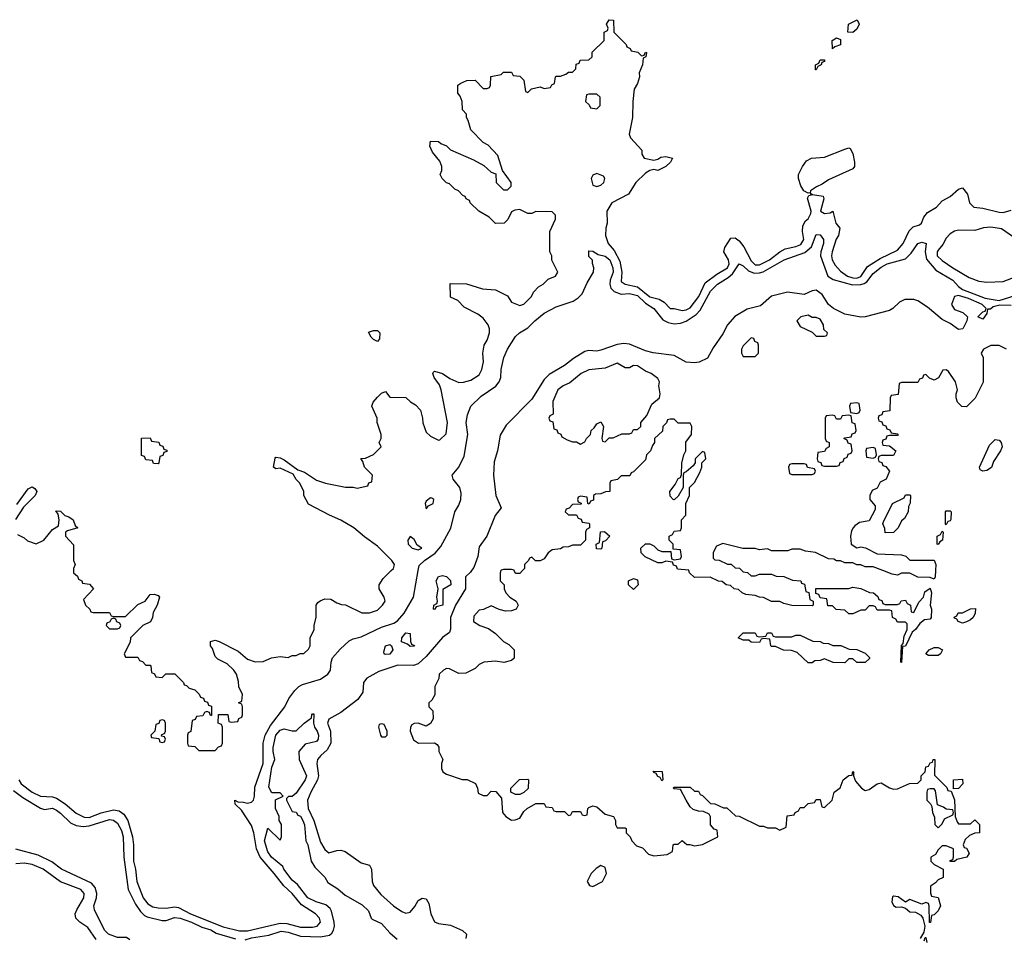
# Model space of a CAD drawing. Header units: inches. Extents: x 2710684 to 2828758, y 857022 to 965663.
# Tile 168 of 256: x 2753328 to 2758176, y 918190 to 922712. Entities that reach past the tile are written whole.
import ezdxf

# ---------------------------------------------------------------- set-up
doc = ezdxf.new("R2010")
doc.units = ezdxf.units.IN
doc.header["$MEASUREMENT"] = 0
doc.layers.add('C7951', color=7, linetype='Continuous')
doc.layers.add('C7952', color=7, linetype='Continuous')

msp = doc.modelspace()

# ---------------------------------------------------------------- linework, layer by layer
at = {"layer": 'C7951', "color": 4}
for points, elevation in [([(2753323.6, 918970), (2753335.3, 918950), (2753390, 918910.3), (2753430, 918890.3), (2753490, 918886.7), (2753510, 918880.2), (2753552.7, 918852.7), (2753606.4, 918806.4), (2753645.9, 918785.9), (2753670, 918785.2), (2753730, 918807.6), (2753790, 918822.4), (2753817.3, 918817.3), (2753841.5, 918801.5), (2753861.3, 918770), (2753884.2, 918690), (2753889.2, 918650), (2753888.3, 918570), (2753898.6, 918530), (2753904.9, 918470), (2753936.9, 918390), (2753959.2, 918359.2), (2753984.4, 918344.4), (2754010, 918339.7), (2754050, 918339.1), (2754090, 918345.2), (2754110, 918342.2), (2754170, 918311.3), (2754330, 918246.7), (2754410, 918226.5), (2754450, 918227.7), (2754610, 918265), (2754642.7, 918262.7), (2754710, 918245.4), (2754770, 918245.8), (2754792.7, 918250), (2754809.6, 918270), (2754803.6, 918290), (2754785.1, 918310), (2754715.8, 918355.8), (2754670, 918411.1), (2754628.2, 918448.2), (2754581.7, 918510), (2754512, 918590), (2754494, 918630), (2754480.9, 918710), (2754470, 918745.2), (2754420.2, 918820.2), (2754388.7, 918850), (2754388, 918870), (2754402, 918862), (2754430, 918861), (2754450, 918854.8), (2754470, 918860.7), (2754479.3, 918870), (2754484.5, 918890), (2754485.3, 918934.7), (2754527.8, 919050), (2754527.7, 919150), (2754537.2, 919190), (2754562.3, 919237.7), (2754634, 919330), (2754654, 919370), (2754682.7, 919410), (2754702.7, 919430), (2754720.1, 919439.9), (2754810, 919466.3), (2754845.1, 919490), (2754858, 919510), (2754861.7, 919550), (2754868.7, 919571.3), (2754905.7, 919614.3), (2754950, 919654.9), (2754970, 919664.9), (2755010, 919674.3), (2755110, 919722.4), (2755170, 919742), (2755187.6, 919752.4), (2755220.9, 919790), (2755266.6, 919870), (2755290.5, 920000)], 8), ([(2753594, 920000), (2753594, 919990), (2753612.7, 919972.7), (2753618, 919958), (2753634, 919950), (2753638, 919938), (2753672.7, 919932.7), (2753692, 919910), (2753642, 919858), (2753652, 919830), (2753674, 919810), (2753678, 919798), (2753690, 919794), (2753770, 919794), (2753778, 919778), (2753790, 919774), (2753850, 919774), (2753910, 919834), (2753946, 919850), (2753970, 919882), (2753990, 919884.7), (2754010, 919878), (2754016, 919870), (2754004.7, 919830), (2753985.4, 919794.6), (2753982, 919770), (2753972, 919748), (2753934, 919730), (2753874, 919670), (2753871.6, 919648.4), (2753842, 919590), (2753850, 919574), (2753910, 919574), (2753918, 919558), (2753932.7, 919552.7), (2753950, 919534), (2753970, 919534), (2753974, 919530), (2753978, 919498), (2753992.7, 919492.7), (2753998, 919478), (2754030, 919474), (2754048.4, 919491.6), (2754091.6, 919491.6), (2754134, 919450), (2754138, 919438), (2754150, 919434), (2754162, 919422), (2754190, 919414), (2754212.7, 919392.7), (2754218, 919378), (2754232.7, 919372.7), (2754238, 919358), (2754252.7, 919352.7), (2754258, 919338), (2754272.7, 919332.7), (2754272.7, 919287.3), (2754267.3, 919287.3), (2754262, 919302), (2754250, 919306), (2754238, 919302), (2754230, 919286), (2754198, 919282), (2754192.7, 919267.3), (2754178, 919262), (2754171.6, 919208.4), (2754158, 919202), (2754154, 919190), (2754154, 919150), (2754158, 919138), (2754190, 919134), (2754210, 919114), (2754290, 919114), (2754307.3, 919132.7), (2754322, 919138), (2754326, 919150), (2754326, 919230), (2754322, 919242), (2754306, 919250), (2754307.3, 919292.7), (2754352.7, 919292.7), (2754358, 919258), (2754370, 919254), (2754402, 919258), (2754407.3, 919272.7), (2754422, 919278), (2754426, 919290), (2754426, 919330), (2754422, 919342), (2754406, 919350), (2754422, 919358), (2754426, 919390), (2754408, 919428), (2754406, 919454), (2754395.3, 919490), (2754382, 919510), (2754350, 919542), (2754304, 919564), (2754290, 919578), (2754277.2, 919617.2), (2754268, 919630), (2754268, 919652), (2754290, 919658), (2754310.7, 919650.7), (2754403.5, 919603.5), (2754450, 919564), (2754488.4, 919551.6), (2754527.3, 919552.7), (2754568.4, 919571.6), (2754610, 919578), (2754650, 919572), (2754670, 919582), (2754690, 919582), (2754708.4, 919591.6), (2754727.3, 919592.7), (2754750, 919614), (2754758, 919630), (2754758, 919670), (2754778, 919710), (2754778, 919730), (2754788.4, 919771.6), (2754788, 919830), (2754796.4, 919843.6), (2754808.4, 919851.6), (2754830, 919862), (2754859.6, 919859.6), (2754890, 919842), (2754912.7, 919832.7), (2754931.6, 919831.6), (2755012.7, 919792.7), (2755030, 919792), (2755050, 919792), (2755090, 919806), (2755115.3, 919830), (2755128, 919850), (2755122, 919870), (2755098, 919910), (2755098, 919930), (2755118, 919962), (2755157.6, 920000)], 12), ([(2755553.1, 920000), (2755547.7, 919992.3), (2755523.7, 919970), (2755522.4, 919910), (2755473.8, 919830), (2755449.1, 919770), (2755448.5, 919711.5), (2755444.1, 919695.9), (2755409.4, 919670.6), (2755330, 919578), (2755290, 919541.6), (2755267.1, 919532.9), (2755190, 919534.8), (2755095.9, 919504.1), (2755037.3, 919470), (2755021.6, 919450), (2755018.3, 919401.7), (2754993.8, 919366.2), (2754910, 919301.3), (2754850, 919268.7), (2754843.8, 919250), (2754858.7, 919210), (2754860.3, 919150), (2754842.6, 919117.4), (2754810.4, 919090), (2754795.3, 919070), (2754791.8, 919050), (2754798.6, 918990), (2754794.9, 918970), (2754760.9, 918910), (2754745.2, 918870), (2754748, 918830), (2754775.8, 918770), (2754810, 918662.8), (2754830, 918627.3), (2754850, 918610.8), (2754890, 918622.8), (2754910, 918624), (2754930, 918617.3), (2755010, 918562), (2755050.5, 918550.5), (2755060.5, 918530), (2755063.6, 918470), (2755070.4, 918450), (2755105.8, 918405.8), (2755169.4, 918349.4), (2755210, 918322), (2755230, 918314), (2755250, 918319.3), (2755273.1, 918346.9), (2755290, 918376.3), (2755310, 918387.3), (2755330, 918384.7), (2755342, 918362), (2755353, 918310), (2755370, 918270.8), (2755390, 918263), (2755450, 918254.9), (2755508.5, 918228.5), (2755527.3, 918210), (2755524, 918190)], 8), ([(2755697.3, 920000), (2755694, 919990), (2755694, 919950), (2755714, 919930), (2755714, 919910), (2755722, 919890), (2755742, 919870), (2755772, 919850), (2755782, 919830), (2755772, 919810), (2755750, 919802), (2755720.2, 919800.2), (2755688.4, 919808.4), (2755650, 919826), (2755611.6, 919808.4), (2755590, 919806), (2755563.6, 919776.4), (2755562, 919750), (2755594, 919730), (2755636, 919716), (2755671.1, 919691.1), (2755710, 919652), (2755736.9, 919636.9), (2755762, 919610), (2755762, 919570), (2755750, 919558), (2755711.3, 919548.7), (2755670, 919554), (2755614, 919550), (2755590, 919538), (2755570, 919518), (2755524.7, 919495.3), (2755490, 919494), (2755443.6, 919516.4), (2755430, 919518), (2755414, 919510), (2755394, 919490), (2755391.6, 919468.4), (2755372, 919430), (2755371.6, 919388.4), (2755356.9, 919363.1), (2755342, 919350), (2755342, 919330), (2755362, 919310), (2755364.7, 919270), (2755350, 919248), (2755330, 919235.3), (2755290, 919248.7), (2755270, 919248), (2755259.6, 919240.4), (2755252, 919230), (2755251.3, 919210), (2755267.1, 919167.1), (2755291.6, 919151.6), (2755370, 919152), (2755383.6, 919143.6), (2755391.1, 919131.1), (2755392, 919110), (2755411.1, 919071.1), (2755404.7, 919050), (2755405.4, 919025.4), (2755412, 919010), (2755430, 918998), (2755507.3, 918972.7), (2755531.6, 918971.6), (2755572.7, 918952.7), (2755582, 918930), (2755584.7, 918904.7), (2755610, 918894), (2755630, 918894), (2755650, 918914), (2755672.7, 918912.7), (2755699.6, 918879.6), (2755704.7, 918810), (2755722, 918790), (2755750, 918772), (2755767.3, 918772.7), (2755790, 918782), (2755810, 918814), (2755826, 918830), (2755870, 918854), (2755910, 918854), (2755918, 918838), (2755950, 918834), (2755958, 918818), (2755970, 918814), (2756010, 918814), (2756030, 918794), (2756042, 918798), (2756050, 918814), (2756090, 918814), (2756098, 918798), (2756110, 918794), (2756122, 918798), (2756126, 918830), (2756130, 918834), (2756150, 918842), (2756170, 918838), (2756210, 918802), (2756252, 918790), (2756262, 918770), (2756262, 918750), (2756270, 918734), (2756310, 918734), (2756314, 918730), (2756314, 918710), (2756334, 918690), (2756342, 918670), (2756365.4, 918645.4), (2756395.3, 918635.3), (2756424, 918604), (2756450, 918596), (2756516.4, 918603.6), (2756542, 918618), (2756546, 918650), (2756550, 918654), (2756570, 918654), (2756590, 918672), (2756612.7, 918652.7), (2756627.3, 918652.7), (2756650, 918644.7), (2756690, 918652), (2756766, 918690), (2756762, 918722), (2756747.3, 918727.3), (2756728.7, 918748.7), (2756728.9, 918788.9), (2756722, 918802), (2756694.6, 918814.6), (2756670, 918815.3), (2756644.7, 918824.7), (2756630, 918838), (2756608.7, 918870), (2756582, 918922), (2756550, 918926), (2756546, 918930), (2756550, 918934), (2756630, 918934), (2756650, 918914), (2756670, 918914), (2756678, 918898), (2756690, 918894), (2756730, 918854), (2756750, 918852), (2756792.7, 918832.7), (2756810, 918832), (2756852.7, 918792.7), (2756870, 918792), (2756970, 918742), (2756990, 918742), (2757010, 918734), (2757050, 918734), (2757070, 918722), (2757102, 918738), (2757107.3, 918792.7), (2757142, 918798), (2757146, 918810), (2757162, 918818), (2757170, 918834), (2757190, 918834), (2757210, 918854), (2757242, 918858), (2757250, 918874), (2757270, 918874), (2757278, 918838), (2757290, 918834), (2757328, 918870), (2757338, 918910), (2757368.4, 918931.6), (2757382, 918970), (2757410, 918992), (2757426, 918994), (2757430, 919011.3), (2757434, 919010), (2757434, 918990), (2757443.6, 918963.6), (2757472, 918930), (2757490, 918918), (2757510, 918922), (2757549.1, 918950.9), (2757570, 918956), (2757610, 918931.3), (2757630, 918924.7), (2757650, 918926), (2757708.4, 918951.6), (2757750, 918954), (2757766, 918970), (2757766, 918990), (2757786, 919010), (2757790, 919034), (2757802, 919038), (2757810, 919054), (2757822, 919058), (2757826, 919070), (2757834, 919070), (2757832.7, 918992.7), (2757892.7, 918932.7), (2757898, 918918), (2757914, 918914), (2757931.3, 918871.3), (2757934, 918790), (2757943.6, 918763.6), (2757950, 918754), (2758010, 918754), (2758030, 918774), (2758054, 918750), (2758054, 918710), (2758030, 918708), (2758003.6, 918696.4), (2757983.6, 918676.4), (2757974, 918650), (2757978, 918638), (2757990, 918634), (2758002, 918610), (2757990.9, 918589.1), (2757942, 918578), (2757930, 918568.7), (2757908.4, 918568.4), (2757910, 918574), (2757922, 918578), (2757926, 918590), (2757926, 918630), (2757890, 918646), (2757870, 918646), (2757850, 918626), (2757836.9, 918603.1), (2757814, 918590), (2757814, 918570), (2757830, 918554), (2757874, 918530), (2757874, 918490), (2757850, 918478), (2757836.9, 918463.1), (2757812.7, 918447.3), (2757812.7, 918412.7), (2757818, 918398), (2757850.8, 918390.8), (2757862, 918350), (2757850, 918326), (2757830, 918306), (2757818, 918302), (2757812.7, 918267.3), (2757808, 918268), (2757806, 918350), (2757802, 918362), (2757790, 918366), (2757770, 918358), (2757710, 918382), (2757690, 918368), (2757654, 918394), (2757630, 918398), (2757625.4, 918394.6), (2757622, 918370), (2757630, 918351.3), (2757644, 918344), (2757670, 918346), (2757690, 918338), (2757710, 918320.7), (2757738.8, 918318.8), (2757764.7, 918304.7), (2757774, 918290), (2757784.7, 918250), (2757779.6, 918220.4), (2757762, 918190)], 12), ([(2755804, 920000), (2755790, 919986), (2755770, 919986), (2755763, 920000)], 12), ([(2756883.7, 920000), (2756890, 919994), (2756911.6, 919991.6), (2756930, 919974), (2756950, 919974), (2756970, 919982), (2757030, 919982), (2757052.7, 919972.7), (2757091.1, 919971.1), (2757132.7, 919952.7), (2757174, 919950), (2757178, 919938), (2757192.7, 919932.7), (2757198, 919898), (2757212.7, 919892.7), (2757218, 919858), (2757234, 919850), (2757234, 919830), (2757230, 919826), (2757130, 919828.7), (2757090, 919838), (2757070, 919848), (2757030, 919848), (2756990, 919868), (2756970, 919868.7), (2756950, 919878), (2756903.1, 919883.1), (2756886, 919890), (2756867.3, 919907.3), (2756846, 919910), (2756827.3, 919927.3), (2756806, 919930), (2756787.3, 919947.3), (2756768.4, 919948.4), (2756727.3, 919967.3), (2756650, 919966), (2756626, 919990), (2756622.7, 920000)], 12), ([(2757837.4, 920000), (2757836, 919970), (2757830, 919958), (2757810, 919966), (2757750, 919968), (2757710, 919988), (2757670, 919988), (2757650, 919978), (2757623.1, 919983.1), (2757578.1, 920000)], 12), ([(2754437.6, 918182.4), (2754470, 918192.7), (2754554.7, 918205.3), (2754615.3, 918224.7), (2754650, 918220.3), (2754710, 918201.3), (2754810, 918197.6), (2754853.8, 918206.2), (2754865.1, 918214.9), (2754873.2, 918230), (2754878, 918250), (2754876, 918270), (2754864.1, 918324.1), (2754857, 918337), (2754835.1, 918355.1), (2754788.7, 918370), (2754747, 918390), (2754695.6, 918455.6), (2754670, 918477.2), (2754629.5, 918530), (2754624.1, 918544.1), (2754567.6, 918590), (2754550, 918615.3), (2754534, 918670), (2754550, 918732), (2754610, 918674), (2754618, 918690), (2754618, 918750), (2754606, 918770), (2754606, 918790), (2754588, 918830), (2754588, 918872), (2754626, 918890), (2754610, 918906), (2754570, 918906), (2754554.6, 918934.6), (2754570, 919032), (2754585.2, 919070), (2754576, 919110), (2754576, 919130), (2754589.6, 919190), (2754610, 919214), (2754630, 919221), (2754670, 919211.3), (2754690, 919212), (2754729.2, 919250), (2754764.7, 919275.3), (2754766.6, 919290), (2754770, 919296), (2754776, 919296), (2754774.4, 919250), (2754779.1, 919230), (2754793, 919210), (2754799.1, 919190), (2754797.3, 919170), (2754790, 919159), (2754734.4, 919145.6), (2754702, 919110), (2754704.7, 919070), (2754741, 918990), (2754734, 918970), (2754690, 918904), (2754670, 918888.7), (2754652, 918888), (2754642, 918878), (2754642, 918870), (2754670, 918814), (2754690, 918811.3), (2754696.9, 918796.9), (2754710, 918791), (2754722.8, 918770), (2754730.4, 918749.6), (2754737.3, 918670), (2754746.8, 918650), (2754764, 918570), (2754781.1, 918541.1), (2754830.7, 918490.7), (2754844.9, 918464.9), (2754894, 918434), (2754930, 918402.8), (2755014.8, 918354.8), (2755045.4, 918325.4), (2755058, 918290), (2755064, 918284), (2755110, 918262.8), (2755150, 918218), (2755186.4, 918186.4)], 4), ([(2753298, 918918), (2753343.1, 918883.1), (2753430, 918830.4), (2753450, 918824.9), (2753490, 918830.4), (2753510, 918820.7), (2753530, 918806.8), (2753578.8, 918758.8), (2753605.8, 918745.8), (2753641.3, 918741.3), (2753670, 918744.4), (2753770, 918774.6), (2753790, 918772.2), (2753810, 918757.3), (2753830, 918721), (2753837, 918690), (2753840.4, 918590), (2753863, 918430), (2753898.3, 918358.3), (2753922.6, 918322.6), (2753943.1, 918303.1), (2753956.1, 918296.1), (2754030, 918278), (2754050, 918278), (2754090, 918292.4), (2754118, 918290), (2754174, 918270), (2754224.9, 918244.9), (2754270, 918231.5), (2754295.8, 918215.8), (2754390, 918188)], 4), ([(2753870, 918182), (2753853.6, 918193.6), (2753810, 918194), (2753765.2, 918210), (2753746.6, 918230), (2753697.2, 918330), (2753694, 918350), (2753707, 918390), (2753707.6, 918410), (2753700.5, 918440.5), (2753682.3, 918462.3), (2753534, 918530), (2753486.5, 918566.5), (2753420.1, 918600.1), (2753309.5, 918629.5)], 4), ([(2753705.1, 918185.1), (2753664, 918244), (2753623.7, 918270), (2753605.1, 918290), (2753602, 918310), (2753609.5, 918330), (2753644.4, 918390), (2753645.4, 918410), (2753629.5, 918430), (2753529, 918469), (2753443.6, 918530), (2753390, 918553.8), (2753350, 918559.8), (2753310, 918556.4)], 8), ([(2757782, 918178), (2757786, 918194), (2757790, 918194), (2757794, 918170)], 12)]:
    msp.add_lwpolyline(points, dxfattribs=dict(at, elevation=elevation))
for points, elevation in [([(2755370, 919808.7), (2755366, 919810), (2755368, 919830), (2755382, 919838), (2755386, 919850), (2755382, 919870), (2755389, 919910), (2755379, 919950), (2755390, 919970.8), (2755410, 919976), (2755430, 919971.3), (2755450, 919952), (2755451, 919930), (2755412, 919908), (2755411, 919830), (2755378, 919822)], 4), ([(2756350, 919908), (2756326, 919930), (2756326, 919950), (2756350, 919962), (2756370, 919954), (2756374, 919930)], 12), ([(2757590, 919834), (2757650, 919834), (2757662, 919838), (2757668.4, 919851.6), (2757690, 919854), (2757698, 919838), (2757714, 919830), (2757718, 919798), (2757730, 919794), (2757754.6, 919845.4), (2757778, 919870), (2757784.7, 919895.3), (2757810, 919914), (2757818, 919890), (2757811, 919830), (2757817.3, 919810), (2757816, 919770), (2757810, 919762), (2757782.8, 919757.2), (2757759.6, 919740.4), (2757738, 919710), (2757722, 919698), (2757690, 919628), (2757674, 919626), (2757670, 919548.7), (2757666, 919550), (2757669.1, 919630.9), (2757678, 919642), (2757683.1, 919676.9), (2757698, 919710), (2757698, 919738), (2757690, 919746), (2757650, 919746), (2757642, 919762), (2757626, 919770), (2757622, 919802), (2757610, 919806), (2757550, 919806), (2757542, 919822), (2757530, 919826), (2757510, 919826), (2757490, 919806), (2757470, 919806), (2757430, 919788), (2757410, 919788), (2757390, 919806), (2757348.4, 919808.4), (2757330, 919826), (2757307.3, 919827.3), (2757302, 919862), (2757270, 919866), (2757262, 919882), (2757247.3, 919887.3), (2757247.3, 919912.7), (2757410, 919912), (2757430, 919918), (2757470, 919912), (2757512.7, 919892.7), (2757531.6, 919891.6), (2757552.7, 919872.7), (2757558, 919858), (2757572.7, 919852.7), (2757578, 919838)], 12), ([(2757970, 919742), (2757948.9, 919748.9), (2757942, 919762), (2757930, 919766), (2757928.4, 919771.6), (2757942, 919778), (2757948.4, 919791.6), (2757970, 919792), (2758010, 919812), (2758034, 919814), (2758032, 919790), (2758022, 919770), (2758010, 919758), (2757990, 919748.7)], 12), ([(2753790, 919766), (2753778, 919762), (2753772.7, 919747.3), (2753758, 919742), (2753754, 919730), (2753770, 919714), (2753810, 919714), (2753822, 919718), (2753826, 919730), (2753822, 919742), (2753807.3, 919747.3), (2753802, 919762)], 12), ([(2755250, 919626), (2755238, 919638), (2755208, 919650), (2755209, 919670), (2755230, 919694), (2755250.9, 919690.9), (2755252, 919652), (2755258, 919638), (2755272, 919632), (2755270, 919628)], 4), ([(2757050, 919674), (2757130, 919674), (2757150, 919682), (2757170, 919682), (2757232.7, 919652.7), (2757270, 919652), (2757283.6, 919643.6), (2757310, 919642), (2757331.6, 919631.6), (2757371.1, 919631.1), (2757412.7, 919612.7), (2757450, 919612), (2757490, 919594), (2757512.7, 919572.7), (2757512.7, 919567.3), (2757490, 919548), (2757450, 919548), (2757430, 919566), (2757410, 919566), (2757390, 919546), (2757332.7, 919547.3), (2757290, 919566), (2757270, 919558), (2757243.6, 919556.4), (2757230, 919546), (2757210, 919546), (2757156.4, 919596.4), (2757127.3, 919607.3), (2757088.4, 919608.4), (2757050, 919626), (2757030, 919626), (2757026, 919630), (2757022, 919662), (2756990, 919666), (2756978, 919662), (2756970, 919646), (2756930, 919648), (2756918, 919658), (2756890, 919658), (2756866, 919670), (2756890, 919694), (2756950, 919694), (2756958, 919678), (2756970, 919674), (2757002, 919678), (2757010, 919694), (2757030, 919694), (2757038, 919678)], 12), ([(2755127, 919587), (2755122, 919590), (2755121.2, 919601.2), (2755129.2, 919630), (2755150, 919636), (2755158, 919630), (2755164.7, 919610), (2755150, 919589)], 4), ([(2757802, 919582), (2757788.7, 919590), (2757806, 919610), (2757830, 919622), (2757850, 919622), (2757871.3, 919610), (2757862, 919590), (2757850, 919582)], 12), ([(2754030, 919266), (2754018, 919262), (2754012.7, 919247.3), (2753998, 919242), (2753994, 919210), (2753974, 919190), (2753978, 919178), (2754014, 919174), (2754018, 919158), (2754030, 919154), (2754042, 919158), (2754046, 919170), (2754042, 919182), (2754026, 919186), (2754027.3, 919192.7), (2754042, 919198), (2754046, 919210), (2754046, 919250), (2754042, 919262)], 12), ([(2755110, 919246), (2755098, 919242), (2755094, 919230), (2755104.7, 919190), (2755110, 919182), (2755130, 919182), (2755138, 919190), (2755138, 919210), (2755122, 919242)], 12), ([(2755770, 918898), (2755746, 918910), (2755746, 918930), (2755788.4, 918971.6), (2755830, 918974), (2755834, 918970), (2755831.6, 918928.4), (2755810, 918908), (2755790, 918898)], 12), ([(2756490, 918966), (2756482, 918982), (2756470, 918986), (2756462, 919002), (2756450, 919006), (2756447.3, 919012.7), (2756491.3, 919011.3), (2756494, 918970)], 12), ([(2757926, 918926), (2757926, 918970), (2757970, 918974), (2757972, 918950), (2757950, 918928)], 12), ([(2757830, 918926), (2757810, 918926), (2757798, 918922), (2757794, 918910), (2757794, 918870), (2757812.7, 918852.7), (2757819.6, 918839.6), (2757822, 918810), (2757832.7, 918787.3), (2757834, 918750), (2757850, 918734), (2757870, 918754), (2757882, 918778), (2757922, 918798), (2757926, 918810), (2757922, 918822), (2757890, 918826), (2757876.4, 918836.4), (2757847.3, 918847.3), (2757836.4, 918916.4)], 12), ([(2756190, 918548), (2756166.4, 918533.6), (2756142, 918510), (2756122, 918470), (2756134, 918450), (2756150, 918444.7), (2756198, 918470), (2756218, 918510), (2756210, 918538)], 12)]:
    msp.add_lwpolyline(points, close=True, dxfattribs=dict(at, elevation=elevation))
at = {"layer": 'C7952', "color": 4}
for points, elevation in [([(2755157.6, 920000), (2755168, 920010), (2755173.2, 920030), (2755161.2, 920050), (2755090, 920121.2), (2755025.8, 920165.8), (2754974, 920210), (2754910, 920249), (2754853.2, 920273.2), (2754750, 920328), (2754728, 920370), (2754728, 920390), (2754708, 920430), (2754689.1, 920449.1), (2754674.6, 920474.6), (2754610, 920504), (2754590, 920502), (2754578, 920510), (2754585.6, 920554.4), (2754590, 920558), (2754610, 920556), (2754630, 920546), (2754696.9, 920496.9), (2754730, 920484.7), (2754790, 920446), (2754834, 920430), (2754931.6, 920411.6), (2754970, 920411.3), (2754990, 920406), (2755042, 920418), (2755048, 920432), (2755062, 920438), (2755066, 920470), (2755026, 920510), (2755018, 920538), (2755008, 920552), (2755030, 920554), (2755070, 920572), (2755108, 920610), (2755098, 920630), (2755108, 920650), (2755108.7, 920670), (2755088.7, 920730), (2755088, 920750), (2755062, 920810), (2755068, 920830), (2755090, 920854), (2755110, 920874), (2755130, 920882), (2755150, 920854), (2755230, 920852), (2755251.6, 920831.6), (2755276.9, 920816.9), (2755302, 920790), (2755312, 920750), (2755312.7, 920727.3), (2755330, 920682), (2755350, 920662), (2755390, 920642), (2755396.4, 920643.6), (2755427.3, 920672.7), (2755435.3, 920730), (2755404, 920890), (2755395.1, 920915.1), (2755369, 920950), (2755362, 920970), (2755364, 920976), (2755370, 920982), (2755410, 920971), (2755445.2, 920945.2), (2755490, 920926.8), (2755512.9, 920927.1), (2755550, 920938), (2755590, 920964.7), (2755604, 920990), (2755612.5, 921027.5), (2755609, 921070), (2755615.3, 921110), (2755630, 921134), (2755642, 921170), (2755642, 921190), (2755634, 921210), (2755610, 921242), (2755583.1, 921263.1), (2755516.4, 921296.4), (2755486, 921330), (2755450, 921346), (2755447.3, 921412.7), (2755528.4, 921411.6), (2755606.4, 921386.4), (2755670, 921382), (2755730, 921352), (2755750, 921322), (2755790, 921304.7), (2755810, 921312), (2755848, 921350), (2755858, 921370), (2755883.1, 921396.9), (2755906, 921410), (2755930, 921434), (2755966, 921450), (2755978, 921470), (2755948.4, 921528.4), (2755948, 921550), (2755938, 921570), (2755938, 921670), (2755966, 921730), (2755966, 921750), (2755950, 921766), (2755870, 921768), (2755850, 921758), (2755830, 921758), (2755790, 921778), (2755765.4, 921774.6), (2755750, 921766), (2755732, 921728), (2755714, 921710), (2755670, 921708), (2755640.4, 921740.4), (2755588, 921770), (2755546, 921810), (2755542, 921822), (2755526, 921830), (2755522, 921842), (2755510, 921846), (2755488.9, 921868.9), (2755470, 921878), (2755444, 921904), (2755430, 921909), (2755408.7, 921930), (2755398, 921950), (2755406, 921970), (2755406, 921990), (2755396.4, 922016.4), (2755360.4, 922060.4), (2755348, 922090), (2755350, 922114), (2755390, 922112), (2755402, 922102), (2755430, 922091.3), (2755450, 922071.3), (2755562, 922022), (2755614, 921994), (2755650, 921962), (2755672.7, 921952.7), (2755674, 921910), (2755710, 921874), (2755730, 921874), (2755747.3, 921892.7), (2755748, 921910), (2755706, 921970), (2755683.1, 922043.1), (2755634.6, 922094.6), (2755610, 922108), (2755548.7, 922170), (2755536.4, 922216.4), (2755528, 922230), (2755527.3, 922247.3), (2755508.4, 922268.4), (2755506, 922310), (2755496.4, 922336.4), (2755486, 922350), (2755486, 922390), (2755500.4, 922399.6), (2755530, 922412), (2755570, 922414), (2755610, 922374), (2755630, 922374), (2755642, 922378), (2755646, 922390), (2755647.3, 922432.7), (2755698, 922442), (2755710, 922454), (2755750, 922454), (2755758, 922438), (2755790, 922434), (2755810, 922414), (2755818, 922358), (2755830, 922354), (2755848, 922372), (2755890, 922382), (2755910, 922374), (2755942, 922378), (2755948, 922392), (2755962, 922398), (2755966, 922430), (2755970, 922434), (2755990, 922434), (2756016.4, 922443.6), (2756030, 922454), (2756050, 922454), (2756066, 922470), (2756067.3, 922492.7), (2756082, 922498), (2756087.3, 922512.7), (2756130, 922514), (2756146, 922530), (2756147.3, 922552.7), (2756206, 922610), (2756206, 922650), (2756222, 922658), (2756226, 922670), (2756218, 922690), (2756230, 922712), (2756251.3, 922710), (2756254, 922650), (2756314, 922590), (2756318, 922578), (2756334, 922570), (2756338, 922558), (2756371.6, 922551.6), (2756390, 922534), (2756402, 922538), (2756410, 922552), (2756414, 922550), (2756411.3, 922530), (2756398, 922522), (2756394.8, 922490), (2756378.8, 922450), (2756379.1, 922430), (2756370, 922398), (2756354, 922370), (2756346.8, 922310), (2756346, 922230), (2756328.1, 922148.1), (2756334.8, 922130), (2756391.3, 922070), (2756392, 922050), (2756402, 922030), (2756450, 922021), (2756470, 922024.7), (2756485.2, 922034.8), (2756510, 922038.8), (2756542, 922030), (2756532, 922010), (2756510, 921989), (2756470, 921969.3), (2756450, 921974), (2756430, 921969.3), (2756410, 921956), (2756362, 921910), (2756326.4, 921853.6), (2756243.8, 921810), (2756219.1, 921770), (2756220.5, 921710), (2756214.2, 921685.8), (2756212.4, 921650), (2756225.3, 921610), (2756255.3, 921575.3), (2756283.5, 921523.5), (2756293.1, 921470), (2756290, 921422.8), (2756310, 921410.4), (2756370, 921396.9), (2756430, 921347.2), (2756476.5, 921336.5), (2756502, 921322), (2756530, 921290.8), (2756550, 921290.6), (2756590, 921280.5), (2756610, 921283.1), (2756630, 921294.4), (2756671.1, 921350), (2756702.9, 921417.1), (2756760.7, 921459.3), (2756813.5, 921490), (2756821.5, 921510), (2756818, 921530), (2756794.5, 921570), (2756799.3, 921590), (2756830, 921636), (2756850, 921638.8), (2756870, 921622.8), (2756894.2, 921594.2), (2756930, 921525.5), (2756950, 921505.2), (2756970, 921505.8), (2757020.5, 921530), (2757070, 921568.9), (2757096.4, 921583.6), (2757150, 921595.2), (2757174.1, 921605.9), (2757188.2, 921630), (2757181.6, 921670), (2757183.3, 921696.7), (2757197.5, 921722.5), (2757210, 921731), (2757222.5, 921757.5), (2757224.5, 921770), (2757206.8, 921833.2), (2757212.7, 921847.3), (2757226, 921850), (2757222, 921858), (2757231.6, 921851.6), (2757283.6, 921843.6), (2757286.8, 921830), (2757271, 921770), (2757290, 921757.3), (2757318, 921762), (2757332, 921770), (2757346, 921710), (2757365.4, 921685.4), (2757359.1, 921650), (2757347.9, 921632.1), (2757329, 921570), (2757325.2, 921550), (2757327.9, 921530), (2757343.5, 921503.5), (2757370, 921474.9), (2757404.4, 921450), (2757430, 921440.7), (2757450, 921439.7), (2757470, 921448), (2757502.4, 921497.6), (2757564.1, 921535.9), (2757650, 921577.1), (2757677.6, 921610), (2757707.2, 921672.8), (2757726.8, 921693.2), (2757758, 921702), (2757768.7, 921710), (2757779.6, 921740.4), (2757797.7, 921762.3), (2757841.2, 921790), (2757870, 921821), (2757910, 921841), (2757950, 921878), (2757970, 921884.7), (2757994, 921854), (2758004, 921810), (2758026, 921790), (2758070, 921783.8), (2758150, 921763.8), (2758170, 921763), (2758210, 921774)], 12), ([(2758221.5, 921641.5), (2758162.3, 921682.3), (2758110, 921691.5), (2758073, 921687), (2758030, 921675.1), (2757950, 921676.2), (2757930, 921671.6), (2757910, 921658.4), (2757890, 921637), (2757873.9, 921606.1), (2757850, 921578), (2757845.7, 921570), (2757845.7, 921550), (2757870, 921526.7), (2757922, 921490), (2758003, 921443), (2758050, 921425.7), (2758090, 921419.5), (2758170, 921423.1), (2758319.8, 921480.2)], 12), ([(2755290.5, 920000), (2755295.1, 920024.9), (2755320.7, 920050), (2755373.8, 920086.2), (2755401.5, 920118.5), (2755451.2, 920208.8), (2755470.8, 920289.2), (2755490, 920321.6), (2755500.3, 920350), (2755502.2, 920382.2), (2755495.1, 920410), (2755462, 920450), (2755458, 920470), (2755490.9, 920509.1), (2755516.8, 920563.2), (2755535.1, 920670), (2755525.7, 920730), (2755532.8, 920767.2), (2755549.4, 920810), (2755600.5, 920859.5), (2755671.7, 920908.3), (2755689.6, 920930), (2755697.4, 920950), (2755698.7, 920990), (2755712.3, 921050), (2755729.4, 921090), (2755770, 921152), (2755789.1, 921170.9), (2755830, 921194.8), (2755863.7, 921230), (2755910, 921268), (2755970, 921299.3), (2756053.4, 921326.6), (2756077.6, 921342.4), (2756097.5, 921362.5), (2756122.5, 921417.5), (2756154, 921470), (2756155.3, 921490), (2756148, 921512), (2756148, 921528), (2756130, 921546), (2756130, 921574), (2756150, 921572), (2756176, 921556), (2756210, 921547.3), (2756233.7, 921530), (2756248, 921490), (2756250.2, 921470), (2756234.9, 921430), (2756233.1, 921410), (2756238.4, 921390), (2756254.3, 921374.3), (2756290, 921360.9), (2756330, 921363.6), (2756370, 921355.2), (2756410, 921316), (2756450.4, 921290), (2756495.1, 921235.1), (2756520.7, 921220.7), (2756550, 921214.4), (2756581.7, 921218.3), (2756610, 921227.9), (2756659, 921261), (2756677.8, 921282.2), (2756730, 921375.8), (2756763, 921410), (2756816.9, 921443.1), (2756838.4, 921461.6), (2756870, 921510.5), (2756890, 921500.3), (2756916.1, 921476.1), (2756944.1, 921464.1), (2756970, 921465.2), (2756988.3, 921471.7), (2757092.7, 921530), (2757194, 921566), (2757226, 921594), (2757250, 921654), (2757270, 921653.4), (2757285.5, 921630), (2757286, 921610), (2757272.4, 921570), (2757270.3, 921550), (2757307.3, 921450), (2757332.8, 921432.8), (2757427.6, 921407.6), (2757470, 921409.1), (2757486, 921414), (2757498.3, 921421.7), (2757530, 921462), (2757570, 921494.3), (2757599.3, 921510), (2757690, 921534.4), (2757717.7, 921562.3), (2757750, 921610.6), (2757770, 921616.3), (2757790.8, 921610), (2757785.5, 921570), (2757793.1, 921533.1), (2757838.4, 921478.4), (2757922, 921430), (2757950, 921398.8), (2757970, 921384.7), (2758080.7, 921340.7), (2758150, 921330.6), (2758230, 921354.8)], 8), ([(2758210, 921305.1), (2758153, 921307), (2758121.4, 921298.6), (2758107.3, 921287.3), (2758092.7, 921287.3), (2758090, 921266), (2758070, 921238), (2758046, 921250), (2758070, 921274), (2758082, 921278), (2758086, 921290), (2758066, 921310), (2758000.2, 921340.2), (2757950, 921354), (2757930, 921348.7), (2757916, 921310), (2757930, 921284.7), (2757970.9, 921270.9), (2757994, 921250), (2757992, 921230), (2757970.8, 921190), (2757950, 921187), (2757910, 921217.2), (2757870, 921236), (2757797.1, 921297.1), (2757750, 921327.8), (2757730, 921334.3), (2757685.8, 921334.2), (2757659.2, 921320.8), (2757627.3, 921290), (2757610, 921281.3), (2757490, 921249.8), (2757470, 921248.5), (2757390, 921263.1), (2757335.1, 921290), (2757309.6, 921310), (2757279.8, 921359.8), (2757250, 921380.4), (2757230, 921377.7), (2757190, 921359.8), (2757109, 921371), (2757030, 921351.2), (2756975.9, 921304.1), (2756910, 921287.6), (2756849.1, 921250.9), (2756813, 921210), (2756790, 921165.2), (2756743.1, 921096.9), (2756714.4, 921045.6), (2756673.7, 921026.3), (2756650, 921022.7), (2756610, 921026), (2756550, 921059.3), (2756447.1, 921072.9), (2756410, 921082), (2756330, 921115.1), (2756302.5, 921117.5), (2756270, 921112.7), (2756190, 921084.5), (2756170, 921080.9), (2756130, 921083.7), (2756110, 921079.3), (2756054.9, 921045.1), (2756010.3, 921009.7), (2755935.1, 920964.9), (2755910, 920941.2), (2755850, 920843.7), (2755723.4, 920716.6), (2755693.8, 920666.2), (2755680.4, 920590), (2755664.9, 920535.1), (2755661.1, 920470), (2755672.7, 920370), (2755698, 920310), (2755668.9, 920271.1), (2755628.5, 920170), (2755590, 920117.2), (2755584.2, 920070), (2755564, 920016), (2755553.1, 920000)], 8), ([(2758186, 921090), (2758150, 921108), (2758110, 921108), (2758074, 921090), (2758062, 921070), (2758072, 921050), (2758071.6, 920928.4), (2758031.6, 920848.4), (2757990, 920806), (2757967.3, 920807.3), (2757946, 920830), (2757938, 920850), (2757938, 920870), (2757946, 920890), (2757935.3, 920930), (2757900.4, 920980.4), (2757890, 920988), (2757872.7, 920987.3), (2757851.1, 920948.9), (2757830, 920938), (2757807.3, 920947.3), (2757790, 920966), (2757778, 920962), (2757772.7, 920947.3), (2757758, 920942), (2757750, 920926), (2757670, 920926), (2757658, 920922), (2757652.7, 920867.3), (2757618, 920862), (2757614, 920850), (2757612.7, 920787.3), (2757578, 920782), (2757572.7, 920767.3), (2757558, 920762), (2757554, 920750), (2757558, 920738), (2757572.7, 920732.7), (2757578, 920718), (2757592.7, 920712.7), (2757598, 920698), (2757612.7, 920692.7), (2757618, 920678), (2757650, 920674), (2757654, 920670), (2757650, 920666), (2757610, 920666), (2757598, 920662), (2757592.7, 920647.3), (2757578, 920642), (2757574, 920630), (2757578, 920618), (2757610, 920614), (2757642, 920590), (2757630, 920566), (2757570, 920566), (2757558, 920562), (2757554, 920550), (2757558, 920538), (2757572.7, 920532.7), (2757578, 920518), (2757592.7, 920512.7), (2757611.1, 920488.9), (2757594, 920450), (2757564.7, 920435.3), (2757550, 920406), (2757524.7, 920395.3), (2757514, 920370), (2757514, 920350), (2757539.6, 920319.6), (2757539.6, 920300.4), (2757510, 920246), (2757463.6, 920236.4), (2757439.6, 920220.4), (2757432, 920210), (2757423.6, 920196.4), (2757418, 920170), (2757422, 920130), (2757450, 920112), (2757470, 920118), (2757491.6, 920111.6), (2757550, 920082), (2757670, 920078), (2757691, 920071), (2757710, 920052), (2757830, 920052), (2757838.8, 920030), (2757837.4, 920000)], 12), ([(2756622.7, 920000), (2756622, 920002), (2756567.3, 920007.3), (2756562, 920022), (2756547.3, 920027.3), (2756542, 920042), (2756510, 920046), (2756490, 920038), (2756470, 920038), (2756407.3, 920067.3), (2756388.4, 920088.4), (2756386, 920110), (2756410, 920132), (2756430, 920132), (2756450, 920122), (2756470, 920102), (2756490, 920094), (2756534, 920094), (2756538, 920058), (2756550, 920054), (2756582, 920058), (2756586, 920070), (2756582, 920102), (2756546, 920106), (2756546, 920130), (2756526, 920150), (2756526, 920170), (2756542, 920178), (2756550, 920194), (2756582, 920198), (2756586, 920210), (2756586, 920250), (2756607.3, 920272.7), (2756608, 920330), (2756626, 920370), (2756626, 920410), (2756650, 920434), (2756676.4, 920483.6), (2756686, 920510), (2756686, 920530), (2756706, 920550), (2756702, 920582), (2756690, 920586), (2756654, 920550), (2756654, 920530), (2756643.6, 920516.4), (2756610, 920486), (2756598, 920482), (2756594, 920470), (2756594, 920410), (2756570, 920366), (2756550, 920348), (2756546, 920350), (2756530, 920366), (2756529, 920390), (2756555.3, 920424.7), (2756570, 920454), (2756582, 920458), (2756587.3, 920472.7), (2756588.4, 920528.4), (2756598, 920570), (2756608, 920590), (2756608, 920632), (2756635.3, 920670), (2756638, 920710), (2756630, 920726), (2756570, 920726), (2756550, 920746), (2756530, 920746), (2756518, 920742), (2756512.7, 920727.3), (2756494, 920710), (2756492.7, 920687.3), (2756454, 920650), (2756454, 920630), (2756443.6, 920616.4), (2756434, 920590), (2756414, 920570), (2756410, 920546), (2756350, 920486), (2756338, 920482), (2756332.7, 920467.3), (2756290, 920466), (2756271.6, 920448.4), (2756238, 920442), (2756234, 920430), (2756234, 920390), (2756212.7, 920387.3), (2756190, 920378), (2756163.6, 920376.4), (2756154, 920370), (2756152.7, 920347.3), (2756138, 920342), (2756132.7, 920327.3), (2756126, 920330), (2756122, 920362), (2756090, 920366), (2756078, 920362), (2756074, 920350), (2756078, 920338), (2756092.7, 920332.7), (2756092.7, 920327.3), (2756050, 920326), (2756032.7, 920307.3), (2756018, 920302), (2756014, 920290), (2756030, 920274), (2756070, 920274), (2756078, 920258), (2756092.7, 920252.7), (2756098, 920238), (2756130, 920234), (2756134, 920230), (2756134, 920210), (2756118, 920202), (2756114, 920190), (2756114, 920150), (2756090, 920126), (2756050, 920126), (2756030, 920118), (2756003.6, 920116.4), (2755990, 920108), (2755950, 920102), (2755930, 920088), (2755910, 920058), (2755890, 920048), (2755868.4, 920048.4), (2755850, 920066), (2755838, 920062), (2755834, 920050), (2755814, 920030), (2755814, 920010), (2755804, 920000)], 12), ([(2753314.8, 920325.2), (2753370, 920402), (2753390, 920412), (2753403.6, 920403.6), (2753412, 920390), (2753404.7, 920370), (2753347.5, 920312.5), (2753308.1, 920251.9)], 12), ([(2753318, 920178), (2753350, 920162), (2753366, 920146), (2753410, 920131.3), (2753448, 920150), (2753490, 920202), (2753519, 920221), (2753522, 920250), (2753518, 920278), (2753506, 920294), (2753530, 920292), (2753551.1, 920271.1), (2753570, 920264.7), (2753591.3, 920250), (2753602, 920222), (2753614, 920210), (2753563.6, 920196.4), (2753554, 920190), (2753554, 920170), (2753592.7, 920127.3), (2753594, 920050), (2753602, 920030), (2753594, 920010), (2753594, 920000)], 12), ([(2757578.1, 920000), (2757530, 920018), (2757490, 920018), (2757470, 920028), (2757448.9, 920028.9), (2757430, 920038), (2757390, 920038), (2757370, 920048), (2757350, 920048), (2757336.4, 920056.4), (2757310, 920058), (2757246, 920090), (2757196.4, 920096.4), (2757170, 920106), (2757130, 920106), (2757110, 920098), (2757030, 920098), (2757010, 920108), (2756970, 920102), (2756950, 920108.7), (2756888.9, 920108.9), (2756790, 920134), (2756759.6, 920120.4), (2756742, 920090), (2756742, 920062), (2756750, 920054), (2756771.6, 920051.6), (2756812.7, 920032.7), (2756831.6, 920031.6), (2756850, 920014), (2756871.6, 920011.6), (2756883.7, 920000)], 12), ([(2755763, 920000), (2755762, 920002), (2755750, 920006), (2755710, 920006), (2755698, 920002), (2755697.3, 920000)], 12)]:
    msp.add_lwpolyline(points, dxfattribs=dict(at, elevation=elevation))
at = {"layer": 'C7952', "color": 4, "elevation": 12}
for points in [[(2757430, 922648.7), (2757406, 922650), (2757408, 922690), (2757452, 922712), (2757462, 922690), (2757450, 922666)], [(2757330, 922568), (2757328, 922610), (2757350, 922622), (2757370, 922614), (2757370, 922588), (2757342, 922578)], [(2757246, 922466), (2757246, 922490), (2757262, 922498), (2757270, 922514), (2757290, 922514), (2757290, 922506), (2757278, 922502), (2757274, 922490), (2757258, 922482), (2757250, 922466)], [(2756170, 922346), (2756130, 922346), (2756118, 922342), (2756114, 922310), (2756132.7, 922292.7), (2756138, 922278), (2756170, 922274), (2756186, 922290), (2756186, 922330)], [(2757210, 921858), (2757188, 921870), (2757174, 921894), (2757162, 921930), (2757162, 921950), (2757182, 921990), (2757202, 922018), (2757226, 922030), (2757290, 922035.5), (2757390, 922074.8), (2757410, 922081), (2757417.3, 922077.3), (2757430, 922054), (2757438, 922010), (2757438, 921990), (2757430, 921978), (2757310, 921924), (2757278.4, 921901.6), (2757251.3, 921890), (2757222, 921870), (2757219.6, 921860.4)], [(2756170, 921955.4), (2756150, 921947), (2756142, 921930), (2756150, 921898), (2756170, 921890.3), (2756190, 921897.1), (2756204.5, 921910), (2756209.4, 921930), (2756202, 921942)], [(2757210, 921258), (2757174, 921250), (2757154, 921230), (2757170, 921202), (2757230, 921174), (2757250, 921154), (2757290, 921154), (2757302, 921158), (2757306, 921170), (2757287.3, 921187.3), (2757286, 921210), (2757270, 921238), (2757250, 921246), (2757230, 921246)], [(2755090, 921128.7), (2755070, 921138), (2755058, 921150), (2755046, 921174), (2755070, 921182), (2755090, 921182), (2755102, 921170), (2755099.6, 921140.4)], [(2756930, 921146), (2756890, 921106), (2756882, 921090), (2756882, 921070), (2756890, 921054), (2756950, 921054), (2756966, 921070), (2756966, 921110), (2756962, 921122), (2756947.3, 921127.3), (2756942, 921142)], [(2756270, 921021.2), (2756210, 920997.2), (2756130, 920988.7), (2756092, 920970), (2756036.3, 920923.7), (2756004.7, 920910), (2755978, 920890), (2755952.7, 920832.7), (2755954, 920770), (2755938, 920762), (2755934, 920750), (2755938, 920738), (2755952.7, 920732.7), (2755958, 920698), (2755972.7, 920692.7), (2755978, 920678), (2755992, 920672), (2755998, 920658), (2756023.6, 920643.6), (2756050, 920634), (2756070, 920634), (2756090, 920622), (2756110, 920634), (2756118, 920650), (2756138, 920670), (2756142, 920690), (2756157.2, 920702.8), (2756170, 920722), (2756190, 920732), (2756202, 920710), (2756194, 920650), (2756198, 920638), (2756210, 920634), (2756230, 920654), (2756250, 920654), (2756292.7, 920672.7), (2756330, 920674), (2756342, 920678), (2756350, 920694), (2756370, 920694), (2756386, 920710), (2756386, 920730), (2756416.4, 920763.6), (2756441.2, 920818.8), (2756478, 920850), (2756482, 920870), (2756475.3, 920910), (2756478, 920930), (2756470, 920946), (2756438, 920970), (2756410, 920982), (2756370, 921009), (2756350, 921009.2), (2756330, 920999), (2756310, 920999)], [(2757450, 920826), (2757418, 920822), (2757414, 920810), (2757418, 920778), (2757450, 920774), (2757462, 920778), (2757466, 920790), (2757462, 920822)], [(2757410, 920766), (2757378, 920762), (2757370, 920746), (2757350, 920746), (2757342, 920762), (2757330, 920766), (2757298, 920762), (2757294, 920750), (2757294, 920650), (2757298, 920638), (2757314, 920630), (2757314, 920610), (2757298, 920602), (2757290, 920586), (2757258, 920582), (2757254, 920550), (2757258, 920538), (2757272.7, 920532.7), (2757278, 920518), (2757290, 920514), (2757350, 920514), (2757362, 920518), (2757368, 920532), (2757382, 920538), (2757387.3, 920552.7), (2757402, 920558), (2757407.3, 920572.7), (2757422, 920578), (2757426, 920590), (2757422, 920622), (2757407.3, 920627.3), (2757402, 920642), (2757386, 920650), (2757390, 920654), (2757422, 920658), (2757427.3, 920672.7), (2757442, 920678), (2757446, 920690), (2757442, 920722), (2757427.3, 920727.3), (2757422, 920762)], [(2754010, 920526), (2753987.3, 920527.3), (2753982, 920542), (2753950, 920546), (2753942, 920562), (2753927.3, 920567.3), (2753927.3, 920652.7), (2753970, 920654), (2753978, 920638), (2754012.7, 920632.7), (2754018, 920618), (2754032.7, 920612.7), (2754038, 920598), (2754052.7, 920592.7), (2754052.7, 920587.3), (2754038, 920582), (2754032.7, 920567.3), (2754018, 920562), (2754014, 920530)], [(2758070, 920489), (2758056.4, 920496.4), (2758054, 920510), (2758102.5, 920617.5), (2758130, 920646), (2758150, 920642.8), (2758160.7, 920630), (2758165.5, 920610), (2758157.1, 920590), (2758123.1, 920536.9), (2758112, 920508), (2758090, 920493.2)], [(2757530, 920606), (2757498, 920602), (2757494, 920590), (2757498, 920558), (2757530, 920554), (2757542, 920558), (2757546, 920570), (2757542, 920602)], [(2757190, 920526), (2757130, 920526), (2757118, 920522), (2757114, 920510), (2757118, 920478), (2757130, 920474), (2757230, 920474), (2757242, 920478), (2757246, 920490), (2757242, 920502), (2757207.3, 920507.3), (2757202, 920522)], [(2755350, 920359), (2755330, 920342), (2755324.9, 920330), (2755330, 920304.7), (2755341.5, 920318.5), (2755364, 920330), (2755368, 920350), (2755357.2, 920357.2)], [(2757590, 920186), (2757587.3, 920207.3), (2757578, 920230), (2757580.4, 920239.6), (2757626, 920330), (2757682, 920358), (2757690, 920374), (2757710, 920374), (2757714, 920370), (2757712.7, 920332.7), (2757703.6, 920316.4), (2757702, 920290), (2757683.6, 920256.4), (2757670, 920246), (2757654, 920210), (2757630, 920188)], [(2757890, 920226), (2757886, 920230), (2757886, 920290), (2757890, 920294), (2757910, 920294), (2757914, 920290), (2757912, 920252), (2757910, 920246), (2757898, 920242)], [(2756190, 920106), (2756167.3, 920107.3), (2756166, 920130), (2756182, 920138), (2756188.4, 920191.6), (2756207.3, 920192.7), (2756234, 920170), (2756212.7, 920147.3), (2756198, 920142), (2756194, 920110)], [(2757850, 920128), (2757846, 920130), (2757846, 920170), (2757862, 920178), (2757870, 920194), (2757874, 920190), (2757871.3, 920150), (2757858, 920142)], [(2755250, 920168.7), (2755238.8, 920150), (2755241, 920130), (2755261, 920110), (2755290, 920103), (2755308.7, 920110), (2755285.6, 920125.6), (2755270, 920153.2)]]:
    msp.add_lwpolyline(points, close=True, dxfattribs=at)

doc.saveas('drawing.dxf')
